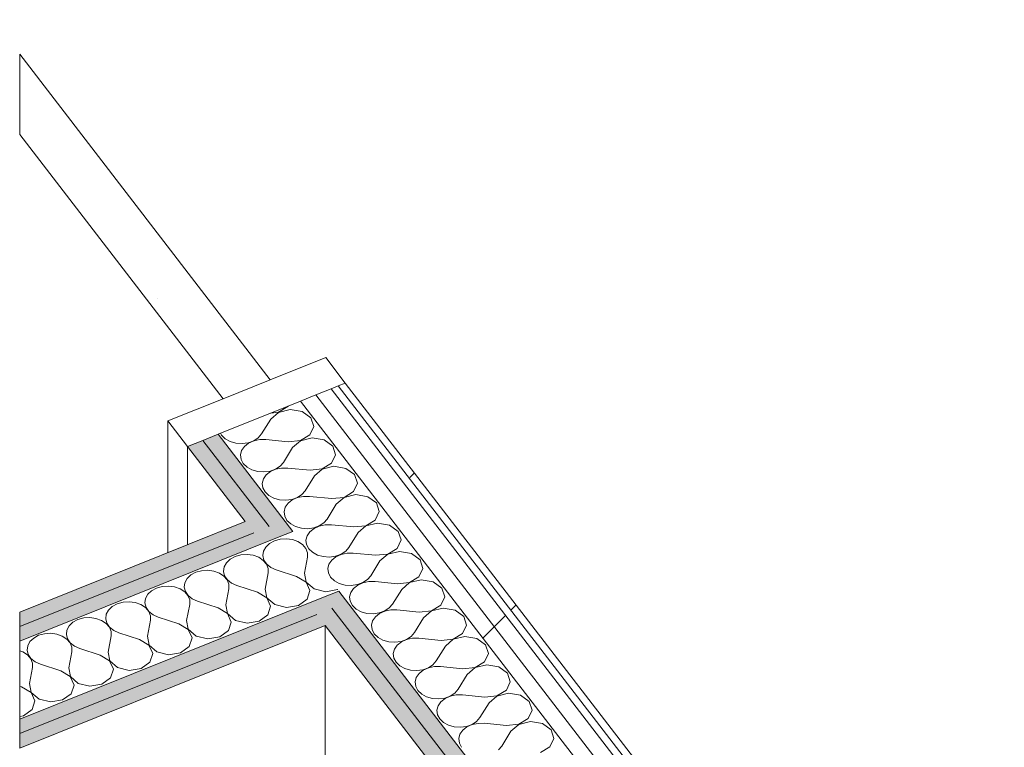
# Model space of a CAD drawing. Header units: millimetres. Extents: x -2220 to 52371, y -4077 to 6953.
# Tile 217 of 228: x 27601 to 28376, y 3007 to 3579. Entities that reach past the tile are written whole.
import ezdxf

# ---------------------------------------------------------------- set-up
doc = ezdxf.new("R2010")
doc.units = ezdxf.units.MM
doc.header["$MEASUREMENT"] = 0
doc.linetypes.add('Wipeout_Contour', pattern=[1000, 0, -1000])
doc.layers.add('Nuevo_08_E_Envans secs', color=7, linetype='Continuous')
doc.layers.add('Nuevo_Puertas Archicad', color=7, linetype='Continuous')
for name, color, linetype, lineweight in [('Nuevo_08_E_Envans secs_Pluma_Nº__1', 7, 'Continuous', 5), ('Nuevo_08_E_Envans secs_Pluma_Nº__47', 7, 'Continuous', 20), ('Nuevo_Puertas Archicad_Pluma_Nº__1', 7, 'Continuous', 5)]:
    doc.layers.add(name, color=color, linetype=linetype, lineweight=lineweight)
for name, color, linetype, lineweight, true_color in [('Nuevo_08_E_Envans secs_Pluma_Nº__102', 7, 'Continuous', 5, 0xcccccc), ('Nuevo_08_E_Envans secs_Pluma_Nº__171', 171, 'Continuous', 13, 0xaaaaff), ('Nuevo_08_E_Envans secs_Pluma_Nº__177', 7, 'Continuous', 15, 0xf7e046), ('Nuevo_08_E_Envans secs_Pluma_Nº__79', 7, 'Continuous', 5, 0xaaffd5), ('Nuevo_Puertas Archicad_Pluma_Nº__3', 7, 'Continuous', 5, 0xa4a4a4)]:
    doc.layers.add(name, color=color, linetype=linetype, lineweight=lineweight, true_color=true_color)
pattern_1 = [(45, (42615.74, 4689.65), (-183.8478, 183.8478), [195, -65]), (45, (42615.74, 4873.5), (-183.8478, 183.8478), [195, -65])]

# ---------------------------------------------------------------- blocks, each defined once
blk = doc.blocks.new('*X331', base_point=(42615.74, 4689.65))
at = {"layer": 'Nuevo_08_E_Envans secs_Pluma_Nº__102', "color": 254, "linetype": 'Continuous', "lineweight": 5, "true_color": 0xcccccc}
for p, q in [((27804.79, 3270.52), (27812.22, 3274.99)), ((27814.03, 3272.63), (27804.86, 3270.43)), ((27812.22, 3274.99), (27812.41, 3275.4)), ((27823.44, 3271.02), (27814.03, 3272.63)), ((27798.65, 3265.07), (27791.44, 3253.4)), ((27804.86, 3270.43), (27798.65, 3265.07)), ((27798.7, 3269.89), (27804.79, 3270.52)), ((27830.26, 3266.08), (27823.44, 3271.02)), ((27832.47, 3259.28), (27830.26, 3266.08)), ((27829.41, 3252.66), (27832.47, 3259.28)), ((27759.01, 3253.95), (27759.84, 3252.4)), ((27759.84, 3252.4), (27762.77, 3249.58)), ((27762.77, 3249.58), (27766.66, 3247.46)), ((27780.87, 3246.49), (27785.24, 3248.05)), ((27785.31, 3247.96), (27781.17, 3246.1)), ((27785.24, 3248.05), (27788.86, 3250.41)), ((27790, 3248.93), (27785.31, 3247.96)), ((27788.86, 3250.41), (27791.44, 3253.4)), ((27794.88, 3248.94), (27790, 3248.93)), ((27812.41, 3247.21), (27794.88, 3248.94)), ((27812.41, 3247.21), (27821.98, 3248.19)), ((27822.05, 3248.1), (27815.84, 3242.74)), ((27821.98, 3248.19), (27829.41, 3252.66)), ((27831.22, 3250.3), (27822.05, 3248.1)), ((27840.63, 3248.69), (27831.22, 3250.3)), ((27847.45, 3243.75), (27840.63, 3248.69)), ((27766.66, 3247.46), (27771.21, 3246.18)), ((27771.21, 3246.18), (27776.07, 3245.85)), ((27775.71, 3240.33), (27774.82, 3236.87)), ((27777.88, 3243.49), (27775.71, 3240.33)), ((27776.07, 3245.85), (27780.87, 3246.49)), ((27781.17, 3246.1), (27777.88, 3243.49)), ((27815.84, 3242.74), (27808.63, 3231.08)), ((27849.66, 3236.95), (27847.45, 3243.75)), ((27774.82, 3236.87), (27775.26, 3233.36)), ((27775.26, 3233.36), (27777.02, 3230.07)), ((27846.59, 3230.33), (27849.66, 3236.95)), ((27777.02, 3230.07), (27779.96, 3227.26)), ((27779.96, 3227.26), (27783.85, 3225.13)), ((27783.85, 3225.13), (27788.4, 3223.85)), ((27798.06, 3224.16), (27802.43, 3225.72)), ((27802.5, 3225.63), (27798.36, 3223.77)), ((27802.43, 3225.72), (27806.05, 3228.09)), ((27807.19, 3226.6), (27802.5, 3225.63)), ((27806.05, 3228.09), (27808.63, 3231.08)), ((27812.07, 3226.61), (27807.19, 3226.6)), ((27829.59, 3224.88), (27812.07, 3226.61)), ((27829.59, 3224.88), (27839.17, 3225.86)), ((27839.24, 3225.77), (27833.03, 3220.41)), ((27839.17, 3225.86), (27846.59, 3230.33)), ((27848.41, 3227.97), (27839.24, 3225.77)), ((27857.81, 3226.36), (27848.41, 3227.97)), ((27864.64, 3221.42), (27857.81, 3226.36)), ((27788.4, 3223.85), (27793.26, 3223.52)), ((27792.9, 3218), (27792, 3214.54)), ((27795.07, 3221.16), (27792.9, 3218)), ((27793.26, 3223.52), (27798.06, 3224.16)), ((27798.36, 3223.77), (27795.07, 3221.16)), ((27833.03, 3220.41), (27825.82, 3208.75)), ((27866.85, 3214.62), (27864.64, 3221.42)), ((27792, 3214.54), (27792.45, 3211.03)), ((27792.45, 3211.03), (27794.21, 3207.74)), ((27863.78, 3208), (27866.85, 3214.62)), ((27794.21, 3207.74), (27797.15, 3204.93)), ((27797.15, 3204.93), (27801.04, 3202.8)), ((27801.04, 3202.8), (27805.59, 3201.52)), ((27805.59, 3201.52), (27810.45, 3201.19)), ((27810.45, 3201.19), (27815.25, 3201.83)), ((27815.54, 3201.44), (27812.26, 3198.83)), ((27815.25, 3201.83), (27819.62, 3203.39)), ((27819.69, 3203.3), (27815.54, 3201.44)), ((27819.62, 3203.39), (27823.24, 3205.76)), ((27824.38, 3204.27), (27819.69, 3203.3)), ((27823.24, 3205.76), (27825.82, 3208.75)), ((27829.26, 3204.28), (27824.38, 3204.27)), ((27846.78, 3202.55), (27829.26, 3204.28)), ((27846.78, 3202.55), (27856.35, 3203.53)), ((27856.42, 3203.44), (27850.22, 3198.09)), ((27856.35, 3203.53), (27863.78, 3208)), ((27865.6, 3205.64), (27856.42, 3203.44)), ((27875, 3204.03), (27865.6, 3205.64)), ((27881.83, 3199.09), (27875, 3204.03)), ((27810.09, 3195.67), (27809.19, 3192.21)), ((27812.26, 3198.83), (27810.09, 3195.67)), ((27850.22, 3198.09), (27843.01, 3186.42)), ((27884.04, 3192.29), (27881.83, 3199.09)), ((27809.19, 3192.21), (27809.64, 3188.7)), ((27809.64, 3188.7), (27811.4, 3185.41)), ((27840.43, 3183.43), (27843.01, 3186.42)), ((27880.97, 3185.67), (27884.04, 3192.29)), ((27811.4, 3185.41), (27814.34, 3182.6)), ((27814.34, 3182.6), (27818.23, 3180.47)), ((27818.23, 3180.47), (27822.78, 3179.19)), ((27822.78, 3179.19), (27827.63, 3178.86)), ((27827.63, 3178.86), (27832.43, 3179.5)), ((27832.73, 3179.11), (27829.45, 3176.5)), ((27832.43, 3179.5), (27836.81, 3181.06)), ((27836.88, 3180.97), (27832.73, 3179.11)), ((27836.81, 3181.06), (27840.43, 3183.43)), ((27841.57, 3181.94), (27836.88, 3180.97)), ((27846.45, 3181.95), (27841.57, 3181.94)), ((27863.97, 3180.22), (27846.45, 3181.95)), ((27863.97, 3180.22), (27873.54, 3181.2)), ((27873.61, 3181.11), (27867.41, 3175.76)), ((27873.54, 3181.2), (27880.97, 3185.67)), ((27882.79, 3183.31), (27873.61, 3181.11)), ((27892.19, 3181.7), (27882.79, 3183.31)), ((27899.02, 3176.76), (27892.19, 3181.7)), ((27827.28, 3173.35), (27826.38, 3169.88)), ((27829.45, 3176.5), (27827.28, 3173.35)), ((27867.41, 3175.76), (27860.2, 3164.09)), ((27901.23, 3169.96), (27899.02, 3176.76)), ((27826.38, 3169.88), (27826.83, 3166.37)), ((27826.83, 3166.37), (27828.59, 3163.08)), ((27828.59, 3163.08), (27831.53, 3160.27)), ((27857.62, 3161.1), (27860.2, 3164.09)), ((27890.73, 3158.87), (27898.16, 3163.34)), ((27898.16, 3163.34), (27901.23, 3169.96)), ((27831.53, 3160.27), (27835.42, 3158.14)), ((27835.42, 3158.14), (27839.97, 3156.86)), ((27839.97, 3156.86), (27844.82, 3156.53)), ((27844.82, 3156.53), (27849.62, 3157.17)), ((27849.92, 3156.78), (27846.64, 3154.17)), ((27849.62, 3157.17), (27854, 3158.73)), ((27854.07, 3158.64), (27849.92, 3156.78)), ((27854, 3158.73), (27857.62, 3161.1)), ((27858.76, 3159.61), (27854.07, 3158.64)), ((27863.64, 3159.62), (27858.76, 3159.61)), ((27881.16, 3157.89), (27863.64, 3159.62)), ((27881.16, 3157.89), (27890.73, 3158.87)), ((27890.8, 3158.78), (27884.6, 3153.43)), ((27899.98, 3160.99), (27890.8, 3158.78)), ((27909.38, 3159.37), (27899.98, 3160.99)), ((27916.21, 3154.43), (27909.38, 3159.37)), ((27844.47, 3151.02), (27843.57, 3147.55)), ((27843.57, 3147.55), (27844.02, 3144.04)), ((27846.64, 3154.17), (27844.47, 3151.02)), ((27884.6, 3153.43), (27877.39, 3141.76)), ((27915.35, 3141.01), (27918.42, 3147.64)), ((27918.42, 3147.64), (27916.21, 3154.43)), ((27844.02, 3144.04), (27845.78, 3140.75)), ((27845.78, 3140.75), (27848.72, 3137.94)), ((27874.8, 3138.77), (27877.39, 3141.76)), ((27907.92, 3136.55), (27915.35, 3141.01)), ((27848.72, 3137.94), (27852.61, 3135.81)), ((27852.61, 3135.81), (27857.15, 3134.53)), ((27857.15, 3134.53), (27862.01, 3134.2)), ((27863.83, 3131.84), (27861.66, 3128.69)), ((27862.01, 3134.2), (27866.81, 3134.84)), ((27867.11, 3134.45), (27863.83, 3131.84)), ((27866.81, 3134.84), (27871.19, 3136.4)), ((27871.26, 3136.31), (27867.11, 3134.45)), ((27871.19, 3136.4), (27874.8, 3138.77)), ((27875.95, 3137.29), (27871.26, 3136.31)), ((27880.83, 3137.29), (27875.95, 3137.29)), ((27898.35, 3135.56), (27880.83, 3137.29)), ((27898.35, 3135.56), (27907.92, 3136.55)), ((27907.99, 3136.45), (27901.79, 3131.1)), ((27917.16, 3138.66), (27907.99, 3136.45)), ((27926.57, 3137.05), (27917.16, 3138.66)), ((27933.4, 3132.1), (27926.57, 3137.05)), ((27935.61, 3125.31), (27933.4, 3132.1)), ((27861.66, 3128.69), (27860.76, 3125.22)), ((27860.76, 3125.22), (27861.21, 3121.71)), ((27901.79, 3131.1), (27894.58, 3119.43)), ((27932.54, 3118.69), (27935.61, 3125.31)), ((27861.21, 3121.71), (27862.97, 3118.43)), ((27862.97, 3118.43), (27865.91, 3115.61)), ((27888.38, 3114.07), (27891.99, 3116.44)), ((27891.99, 3116.44), (27894.58, 3119.43)), ((27925.11, 3114.22), (27932.54, 3118.69)), ((27934.35, 3116.33), (27925.18, 3114.13)), ((27943.76, 3114.72), (27934.35, 3116.33)), ((27865.91, 3115.61), (27869.8, 3113.48)), ((27869.8, 3113.48), (27874.34, 3112.21)), ((27874.34, 3112.21), (27879.2, 3111.87)), ((27881.02, 3109.52), (27878.84, 3106.36)), ((27879.2, 3111.87), (27884, 3112.51)), ((27884.3, 3112.12), (27881.02, 3109.52)), ((27884, 3112.51), (27888.38, 3114.07)), ((27888.44, 3113.98), (27884.3, 3112.12)), ((27893.14, 3114.96), (27888.44, 3113.98)), ((27898.02, 3114.97), (27893.14, 3114.96)), ((27915.54, 3113.24), (27898.02, 3114.97)), ((27918.98, 3108.77), (27911.77, 3097.1)), ((27915.54, 3113.24), (27925.11, 3114.22)), ((27925.18, 3114.13), (27918.98, 3108.77)), ((27950.59, 3109.78), (27943.76, 3114.72)), ((27952.8, 3102.98), (27950.59, 3109.78)), ((27878.84, 3106.36), (27877.95, 3102.89)), ((27877.95, 3102.89), (27878.4, 3099.38)), ((27949.73, 3096.36), (27952.8, 3102.98)), ((27878.4, 3099.38), (27880.16, 3096.1)), ((27880.16, 3096.1), (27883.1, 3093.28)), ((27883.1, 3093.28), (27886.99, 3091.15)), ((27905.56, 3091.75), (27909.18, 3094.11)), ((27909.18, 3094.11), (27911.77, 3097.1)), ((27942.3, 3091.89), (27949.73, 3096.36)), ((27951.54, 3094), (27942.37, 3091.8)), ((27960.95, 3092.39), (27951.54, 3094)), ((27886.99, 3091.15), (27891.53, 3089.88)), ((27891.53, 3089.88), (27896.39, 3089.54)), ((27898.21, 3087.19), (27896.03, 3084.03)), ((27896.39, 3089.54), (27901.19, 3090.18)), ((27901.49, 3089.8), (27898.21, 3087.19)), ((27901.19, 3090.18), (27905.56, 3091.75)), ((27905.63, 3091.66), (27901.49, 3089.8)), ((27910.32, 3092.63), (27905.63, 3091.66)), ((27915.2, 3092.64), (27910.32, 3092.63)), ((27932.73, 3090.91), (27915.2, 3092.64)), ((27936.17, 3086.44), (27928.96, 3074.77)), ((27932.73, 3090.91), (27942.3, 3091.89)), ((27942.37, 3091.8), (27936.17, 3086.44)), ((27967.77, 3087.45), (27960.95, 3092.39)), ((27969.98, 3080.65), (27967.77, 3087.45)), ((27896.03, 3084.03), (27895.14, 3080.57)), ((27895.14, 3080.57), (27895.59, 3077.06)), ((27966.92, 3074.03), (27969.98, 3080.65)), ((27895.59, 3077.06), (27897.35, 3073.77)), ((27897.35, 3073.77), (27900.28, 3070.95)), ((27900.28, 3070.95), (27904.17, 3068.83)), ((27922.75, 3069.42), (27926.37, 3071.78)), ((27927.51, 3070.3), (27922.82, 3069.33)), ((27926.37, 3071.78), (27928.96, 3074.77)), ((27932.39, 3070.31), (27927.51, 3070.3)), ((27949.92, 3068.58), (27932.39, 3070.31)), ((27959.49, 3069.56), (27966.92, 3074.03)), ((27968.73, 3071.67), (27959.56, 3069.47)), ((27978.14, 3070.06), (27968.73, 3071.67)), ((27984.96, 3065.12), (27978.14, 3070.06)), ((27904.17, 3068.83), (27908.72, 3067.55)), ((27908.72, 3067.55), (27913.58, 3067.22)), ((27915.39, 3064.86), (27913.22, 3061.7)), ((27913.58, 3067.22), (27918.38, 3067.85)), ((27918.68, 3067.47), (27915.39, 3064.86)), ((27918.38, 3067.85), (27922.75, 3069.42)), ((27922.82, 3069.33), (27918.68, 3067.47)), ((27953.35, 3064.11), (27946.14, 3052.44)), ((27949.92, 3068.58), (27959.49, 3069.56)), ((27959.56, 3069.47), (27953.35, 3064.11)), ((27987.17, 3058.32), (27984.96, 3065.12)), ((27913.22, 3061.7), (27912.33, 3058.24)), ((27912.33, 3058.24), (27912.78, 3054.73)), ((27912.78, 3054.73), (27914.54, 3051.44)), ((27984.11, 3051.7), (27987.17, 3058.32)), ((27914.54, 3051.44), (27917.47, 3048.62)), ((27917.47, 3048.62), (27921.36, 3046.5)), ((27921.36, 3046.5), (27925.91, 3045.22)), ((27935.57, 3045.53), (27939.94, 3047.09)), ((27940.01, 3047), (27935.87, 3045.14)), ((27939.94, 3047.09), (27943.56, 3049.45)), ((27944.7, 3047.97), (27940.01, 3047)), ((27943.56, 3049.45), (27946.14, 3052.44)), ((27949.58, 3047.98), (27944.7, 3047.97)), ((27967.11, 3046.25), (27949.58, 3047.98)), ((27967.11, 3046.25), (27976.68, 3047.23)), ((27976.75, 3047.14), (27970.54, 3041.78)), ((27976.68, 3047.23), (27984.11, 3051.7)), ((27985.92, 3049.34), (27976.75, 3047.14)), ((27995.33, 3047.73), (27985.92, 3049.34)), ((28002.15, 3042.79), (27995.33, 3047.73)), ((27925.91, 3045.22), (27930.77, 3044.89)), ((27930.41, 3039.37), (27929.52, 3035.91)), ((27932.58, 3042.53), (27930.41, 3039.37)), ((27930.77, 3044.89), (27935.57, 3045.53)), ((27935.87, 3045.14), (27932.58, 3042.53)), ((27970.54, 3041.78), (27963.33, 3030.12)), ((28004.36, 3035.99), (28002.15, 3042.79)), ((27929.52, 3035.91), (27929.96, 3032.4)), ((27929.96, 3032.4), (27931.72, 3029.11)), ((28001.29, 3029.37), (28004.36, 3035.99)), ((27931.72, 3029.11), (27934.66, 3026.3)), ((27934.66, 3026.3), (27938.55, 3024.17)), ((27938.55, 3024.17), (27943.1, 3022.89)), ((27947.96, 3022.56), (27952.76, 3023.2)), ((27952.76, 3023.2), (27957.13, 3024.76)), ((27957.2, 3024.67), (27953.06, 3022.81)), ((27957.13, 3024.76), (27960.75, 3027.13)), ((27961.89, 3025.64), (27957.2, 3024.67)), ((27960.75, 3027.13), (27963.33, 3030.12)), ((27966.77, 3025.65), (27961.89, 3025.64)), ((27984.29, 3023.92), (27966.77, 3025.65)), ((27984.29, 3023.92), (27993.87, 3024.9)), ((27993.94, 3024.81), (27987.73, 3019.45)), ((27993.87, 3024.9), (28001.29, 3029.37)), ((28003.11, 3027.01), (27993.94, 3024.81)), ((28012.51, 3025.4), (28003.11, 3027.01)), ((28019.34, 3020.46), (28012.51, 3025.4)), ((27943.1, 3022.89), (27947.96, 3022.56)), ((27947.6, 3017.04), (27946.7, 3013.58)), ((27949.77, 3020.2), (27947.6, 3017.04)), ((27953.06, 3022.81), (27949.77, 3020.2)), ((27987.73, 3019.45), (27980.52, 3007.79)), ((28021.55, 3013.66), (28019.34, 3020.46)), ((27946.7, 3013.58), (27947.15, 3010.07)), ((27947.15, 3010.07), (27948.91, 3006.78)), ((27977.94, 3004.8), (27980.52, 3007.79)), ((28018.48, 3007.04), (28021.55, 3013.66)), ((28011.05, 3002.57), (28018.48, 3007.04))]:
    blk.add_line(p, q, dxfattribs=at)
blk = doc.blocks.new('Elem Sección_250_2', base_point=(42615.74, 4689.65))
at = {"layer": 'Nuevo_08_E_Envans secs_Pluma_Nº__79', "linetype": 'Continuous', "lineweight": 5, "true_color": 0xaaffd5}
for points in [[(27733.07, 3243.53), (27785.28, 3175.7), (27797.34, 3180.54), (27745.13, 3248.37)], [(27757.18, 3253.22), (27745.13, 3248.37), (27797.34, 3180.54), (27804.05, 3171.83), (27816.11, 3176.67)], [(27852.21, 3129.78), (27840.14, 3124.94), (27846.85, 3116.23), (28950.42, 1682.66), (28957.13, 1673.95), (28969.19, 1678.79)], [(27846.85, 3116.23), (27834.79, 3111.39), (28938.36, 1677.82), (28950.42, 1682.66)]]:
    blk.add_hatch(color=121, dxfattribs=at).paths.add_polyline_path(points)
at = {"layer": 'Nuevo_08_E_Envans secs_Pluma_Nº__1', "color": 7, "linetype": 'Continuous', "lineweight": 5}
for p, q in [((27745.13, 3248.37), (27797.34, 3180.54)), ((27757.18, 3253.22), (27816.11, 3176.67)), ((27733.07, 3243.53), (27778.58, 3184.41))]:
    blk.add_line(p, q, dxfattribs=at)
at = {"layer": 'Nuevo_08_E_Envans secs', "lineweight": 0}
blk.add_blockref('*X331', (42615.74, 4689.65), dxfattribs=at)
at = {"color": 254, "linetype": 'Wipeout_Contour', "lineweight": 0, "ltscale": 143499.210203}
blk.add_wipeout([(27846.22, 3288.99), (27834.17, 3284.14), (29089, 1654.07), (29095.71, 1645.37), (29107.77, 1650.2)], dxfattribs=at).dxf.layer = 'Nuevo_08_E_Envans secs'
at = {"layer": 'Nuevo_08_E_Envans secs_Pluma_Nº__177', "linetype": 'Continuous', "lineweight": 15, "true_color": 0xf7e046}
h = blk.add_hatch(dxfattribs=at)
h.set_pattern_fill('Panellat_HPL_0002', color=53, style=0, pattern_type=2)
h.set_pattern_definition(pattern_1)
h.paths.add_polyline_path([(27846.22, 3288.99), (27834.17, 3284.14), (29089, 1654.07), (29095.71, 1645.37), (29107.77, 1650.2)])
at = {"color": 254, "linetype": 'Wipeout_Contour', "lineweight": 0, "ltscale": 143391.457665}
blk.add_wipeout([(27822.11, 3279.3), (29040.84, 1696.13), (29076.94, 1649.24), (29089, 1654.07), (27834.17, 3284.14)], dxfattribs=at).dxf.layer = 'Nuevo_08_E_Envans secs'
at = {"layer": 'Nuevo_08_E_Envans secs_Pluma_Nº__177', "linetype": 'Continuous', "lineweight": 15, "true_color": 0xf7e046}
h = blk.add_hatch(dxfattribs=at)
h.set_pattern_fill('Panellat_HPL_0002', color=53, style=0, pattern_type=2)
h.set_pattern_definition(pattern_1)
h.paths.add_polyline_path([(27822.11, 3279.3), (29040.84, 1696.13), (29076.94, 1649.24), (29089, 1654.07), (27834.17, 3284.14)])
at = {"color": 254, "linetype": 'Wipeout_Contour', "lineweight": 0, "ltscale": 114441.137555}
blk.add_wipeout([(27857.35, 3293.46), (27851.79, 3291.22), (29123.13, 1639.71), (29128.7, 1641.94)], dxfattribs=at).dxf.layer = 'Nuevo_08_E_Envans secs'
at = {"layer": 'Nuevo_08_E_Envans secs_Pluma_Nº__171', "linetype": 'Continuous', "lineweight": 13, "true_color": 0xaaaaff}
h = blk.add_hatch(dxfattribs=at)
h.set_pattern_fill('Panellat_HPL_0002', color=161, style=0, pattern_type=2)
h.set_pattern_definition(pattern_1)
h.paths.add_polyline_path([(27857.35, 3293.46), (27851.79, 3291.22), (29123.13, 1639.71), (29128.7, 1641.94)])
at = {"layer": 'Nuevo_08_E_Envans secs_Pluma_Nº__1', "color": 7, "linetype": 'Continuous', "lineweight": 5}
for p, q in [((27857.35, 3293.46), (29128.7, 1641.94)), ((27834.17, 3284.14), (29089, 1654.07)), ((27846.85, 3116.23), (28950.42, 1682.66)), ((27841.49, 3102.68), (28938.36, 1677.82))]:
    blk.add_line(p, q, dxfattribs=at)
at = {"layer": 'Nuevo_08_E_Envans secs_Pluma_Nº__1', "color": 7, "linetype": 'Continuous', "lineweight": 5, "flags": 128}
for points in [[(27846.22, 3288.99), (29107.77, 1650.2), (29114.47, 1641.5)], [(27851.79, 3291.22), (29120.04, 1643.73), (29123.13, 1639.71)], [(27822.11, 3279.3), (29040.84, 1696.13), (29076.94, 1649.24)], [(27852.21, 3129.78), (28969.19, 1678.79), (28975.89, 1670.08)]]:
    blk.add_lwpolyline(points, dxfattribs=at)
blk = doc.blocks.new('Elem Sección_251_2', base_point=(42615.74, 4689.65))
at = {"layer": 'Nuevo_Puertas Archicad', "linetype": 'Continuous', "lineweight": 0, "true_color": 0xffffff}
h = blk.add_hatch(dxfattribs=at)
h.set_pattern_fill('Hormigón_en_Masa_0002', style=0, pattern_type=2)
h.set_pattern_definition([(0, (42615.7, 4689.65), (0, 779.423), [48.75, -401.25]), (0, (42840.7, 5079.36), (0, 779.423), [48.75, -401.25]), (60, (42615.7, 4689.65), (-675, 389.71), [48.75, -401.25]), (60, (43065.7, 4689.65), (-675, 389.71), [48.75, -401.25]), (120, (42664.5, 4689.65), (675, 389.71), [48.75, -401.25]), (120, (43114.5, 4689.65), (675, 389.71), [48.75, -401.25]), (0, (42615.74, 4764.65), (0, 150), [0, -150, 0, -225]), (45, (42690.74, 4764.65), (-106.066, 106.066), [0, -112.5, 0, -187.5])])
h.paths.add_polyline_path([(27600.99, 3489.24), (27761.19, 3281.14), (27798.29, 3296.04), (27600.99, 3552.34)])
at = {"layer": 'Nuevo_Puertas Archicad_Pluma_Nº__1', "color": 7, "linetype": 'Continuous', "lineweight": 5}
for p, q in [((27600.99, 3552.34), (27600.99, 3489.24)), ((27600.99, 3552.34), (27798.29, 3296.04)), ((27600.99, 3489.24), (27761.19, 3281.14)), ((27841.88, 3313.56), (27857.35, 3293.46)), ((27717.6, 3263.62), (27733.07, 3243.53))]:
    blk.add_line(p, q, dxfattribs=at)
at = {"layer": 'Nuevo_Puertas Archicad_Pluma_Nº__1', "color": 7, "linetype": 'Continuous', "lineweight": 5, "flags": 128}
for points in [[(27841.88, 3313.56), (27798.29, 3296.04), (27761.19, 3281.14), (27717.6, 3263.62)], [(27857.35, 3293.46), (27851.79, 3291.22), (27846.22, 3288.99), (27834.17, 3284.14), (27822.11, 3279.3), (27757.18, 3253.22), (27745.13, 3248.37), (27733.07, 3243.53)]]:
    blk.add_lwpolyline(points, dxfattribs=at)
at = {"layer": 'Nuevo_Puertas Archicad_Pluma_Nº__3', "color": 253, "linetype": 'Continuous', "lineweight": 5, "true_color": 0xa4a4a4}
for p, q in [((27717.6, 3159.95), (27717.6, 3263.62)), ((27733.07, 3243.53), (27733.07, 3166.16))]:
    blk.add_line(p, q, dxfattribs=at)
blk = doc.blocks.new('*X384', base_point=(42615.74, 4689.65))
at = {"layer": 'Nuevo_08_E_Envans secs_Pluma_Nº__102', "color": 254, "linetype": 'Continuous', "lineweight": 5, "true_color": 0xcccccc}
for p, q in [((27806.05, 3170.62), (27801.5, 3169.35)), ((27810.91, 3170.94), (27806.05, 3170.62)), ((27815.71, 3170.29), (27810.91, 3170.94)), ((27794.65, 3164.42), (27792.88, 3161.13)), ((27797.6, 3167.23), (27794.65, 3164.42)), ((27801.5, 3169.35), (27797.6, 3167.23)), ((27820.08, 3168.72), (27815.71, 3170.29)), ((27823.69, 3166.35), (27820.08, 3168.72)), ((27826.26, 3163.35), (27823.69, 3166.35)), ((27827.6, 3159.96), (27826.26, 3163.35)), ((27770.57, 3156.94), (27766.67, 3154.82)), ((27775.12, 3158.21), (27770.57, 3156.94)), ((27779.98, 3158.53), (27775.12, 3158.21)), ((27784.78, 3157.89), (27779.98, 3158.53)), ((27789.15, 3156.32), (27784.78, 3157.89)), ((27792.76, 3153.94), (27789.15, 3156.32)), ((27792.88, 3161.13), (27792.41, 3157.63)), ((27792.41, 3157.63), (27793.29, 3154.16)), ((27825.19, 3143.78), (27827.61, 3156.44)), ((27827.61, 3156.44), (27827.6, 3159.96)), ((27761.95, 3148.73), (27761.48, 3145.22)), ((27763.72, 3152.01), (27761.95, 3148.73)), ((27766.67, 3154.82), (27763.72, 3152.01)), ((27795.33, 3150.95), (27792.76, 3153.94)), ((27793.29, 3154.16), (27795.45, 3151)), ((27796.67, 3147.56), (27795.33, 3150.95)), ((27795.45, 3151), (27798.73, 3148.38)), ((27796.68, 3144.03), (27796.67, 3147.56)), ((27798.73, 3148.38), (27802.86, 3146.51)), ((27732.79, 3139.61), (27731.02, 3136.32)), ((27735.74, 3142.42), (27732.79, 3139.61)), ((27739.64, 3144.54), (27735.74, 3142.42)), ((27744.2, 3145.81), (27739.64, 3144.54)), ((27749.05, 3146.13), (27744.2, 3145.81)), ((27753.85, 3145.48), (27749.05, 3146.13)), ((27758.22, 3143.91), (27753.85, 3145.48)), ((27761.83, 3141.54), (27758.22, 3143.91)), ((27761.48, 3145.22), (27762.36, 3141.75)), ((27764.4, 3138.54), (27761.83, 3141.54)), ((27762.36, 3141.75), (27764.52, 3138.59)), ((27794.26, 3131.38), (27796.68, 3144.03)), ((27819.01, 3141.3), (27802.86, 3146.51)), ((27826.42, 3136.82), (27819.01, 3141.3)), ((27825.19, 3143.78), (27826.54, 3136.87)), ((27708.71, 3132.13), (27704.81, 3130.01)), ((27713.27, 3133.4), (27708.71, 3132.13)), ((27718.13, 3133.73), (27713.27, 3133.4)), ((27722.92, 3133.08), (27718.13, 3133.73)), ((27727.29, 3131.51), (27722.92, 3133.08)), ((27731.02, 3136.32), (27730.55, 3132.82)), ((27730.55, 3132.82), (27731.44, 3129.35)), ((27763.33, 3118.97), (27765.75, 3131.63)), ((27765.74, 3135.15), (27764.4, 3138.54)), ((27764.52, 3138.59), (27767.8, 3135.98)), ((27765.75, 3131.63), (27765.74, 3135.15)), ((27767.8, 3135.98), (27771.93, 3134.11)), ((27788.08, 3128.9), (27771.93, 3134.11)), ((27829.46, 3130.19), (27826.42, 3136.82)), ((27826.54, 3136.87), (27832.72, 3131.5)), ((27700.09, 3123.92), (27699.63, 3120.41)), ((27701.86, 3127.2), (27700.09, 3123.92)), ((27704.81, 3130.01), (27701.86, 3127.2)), ((27730.9, 3129.13), (27727.29, 3131.51)), ((27733.47, 3126.14), (27730.9, 3129.13)), ((27731.44, 3129.35), (27733.59, 3126.19)), ((27734.81, 3122.75), (27733.47, 3126.14)), ((27733.59, 3126.19), (27736.87, 3123.57)), ((27795.49, 3124.41), (27788.08, 3128.9)), ((27794.26, 3131.38), (27795.61, 3124.46)), ((27798.53, 3117.79), (27795.49, 3124.41)), ((27795.61, 3124.46), (27801.79, 3119.1)), ((27827.22, 3123.4), (27829.46, 3130.19)), ((27832.72, 3131.5), (27841.89, 3129.28)), ((27841.89, 3129.28), (27851.3, 3130.87)), ((27851.3, 3130.87), (27851.34, 3130.9)), ((27673.88, 3117.61), (27670.94, 3114.8)), ((27677.78, 3119.73), (27673.88, 3117.61)), ((27682.34, 3121), (27677.78, 3119.73)), ((27687.2, 3121.32), (27682.34, 3121)), ((27691.99, 3120.67), (27687.2, 3121.32)), ((27696.36, 3119.1), (27691.99, 3120.67)), ((27699.97, 3116.73), (27696.36, 3119.1)), ((27699.63, 3120.41), (27700.51, 3116.94)), ((27702.54, 3113.73), (27699.97, 3116.73)), ((27700.51, 3116.94), (27702.66, 3113.78)), ((27732.41, 3106.57), (27734.82, 3119.22)), ((27734.82, 3119.22), (27734.81, 3122.75)), ((27736.87, 3123.57), (27741, 3121.7)), ((27757.15, 3116.49), (27741, 3121.7)), ((27764.56, 3112.01), (27757.15, 3116.49)), ((27763.33, 3118.97), (27764.68, 3112.06)), ((27796.29, 3110.99), (27798.53, 3117.79)), ((27801.79, 3119.1), (27810.96, 3116.88)), ((27810.96, 3116.88), (27820.37, 3118.47)), ((27820.37, 3118.47), (27827.22, 3123.4)), ((27651.41, 3108.59), (27646.85, 3107.32)), ((27656.27, 3108.92), (27651.41, 3108.59)), ((27661.06, 3108.27), (27656.27, 3108.92)), ((27669.16, 3111.51), (27668.7, 3108.01)), ((27670.94, 3114.8), (27669.16, 3111.51)), ((27703.88, 3110.34), (27702.54, 3113.73)), ((27702.66, 3113.78), (27705.94, 3111.17)), ((27703.89, 3106.82), (27703.88, 3110.34)), ((27705.94, 3111.17), (27710.07, 3109.3)), ((27726.22, 3104.09), (27710.07, 3109.3)), ((27767.6, 3105.38), (27764.56, 3112.01)), ((27764.68, 3112.06), (27770.86, 3106.69)), ((27789.44, 3106.06), (27796.29, 3110.99)), ((27640.01, 3102.39), (27638.23, 3099.11)), ((27642.95, 3105.2), (27640.01, 3102.39)), ((27646.85, 3107.32), (27642.95, 3105.2)), ((27665.43, 3106.7), (27661.06, 3108.27)), ((27669.04, 3104.32), (27665.43, 3106.7)), ((27668.7, 3108.01), (27669.58, 3104.54)), ((27671.61, 3101.33), (27669.04, 3104.32)), ((27669.58, 3104.54), (27671.74, 3101.38)), ((27672.95, 3097.94), (27671.61, 3101.33)), ((27671.74, 3101.38), (27675.01, 3098.76)), ((27701.48, 3094.16), (27703.89, 3106.82)), ((27733.63, 3099.6), (27726.22, 3104.09)), ((27732.41, 3106.57), (27733.75, 3099.65)), ((27765.36, 3098.59), (27767.6, 3105.38)), ((27770.86, 3106.69), (27780.03, 3104.47)), ((27780.03, 3104.47), (27789.44, 3106.06)), ((27615.92, 3094.92), (27612.03, 3092.8)), ((27620.48, 3096.19), (27615.92, 3094.92)), ((27625.34, 3096.51), (27620.48, 3096.19)), ((27630.13, 3095.86), (27625.34, 3096.51)), ((27634.5, 3094.29), (27630.13, 3095.86)), ((27638.11, 3091.92), (27634.5, 3094.29)), ((27638.23, 3099.11), (27637.77, 3095.6)), ((27637.77, 3095.6), (27638.65, 3092.13)), ((27670.55, 3081.76), (27672.96, 3094.41)), ((27672.96, 3094.41), (27672.95, 3097.94)), ((27675.01, 3098.76), (27679.14, 3096.9)), ((27695.29, 3091.68), (27679.14, 3096.9)), ((27701.48, 3094.16), (27702.82, 3087.25)), ((27736.67, 3092.98), (27733.63, 3099.6)), ((27733.75, 3099.65), (27739.93, 3094.29)), ((27734.43, 3086.18), (27736.67, 3092.98)), ((27739.93, 3094.29), (27749.1, 3092.07)), ((27749.1, 3092.07), (27758.51, 3093.66)), ((27758.51, 3093.66), (27765.36, 3098.59)), ((27607.3, 3086.71), (27606.84, 3083.2)), ((27609.08, 3089.99), (27607.3, 3086.71)), ((27612.03, 3092.8), (27609.08, 3089.99)), ((27640.68, 3088.92), (27638.11, 3091.92)), ((27638.65, 3092.13), (27640.81, 3088.97)), ((27642.02, 3085.53), (27640.68, 3088.92)), ((27640.81, 3088.97), (27644.08, 3086.36)), ((27642.03, 3082.01), (27642.02, 3085.53)), ((27644.08, 3086.36), (27648.22, 3084.49)), ((27702.7, 3087.2), (27695.29, 3091.68)), ((27705.74, 3080.57), (27702.7, 3087.2)), ((27702.82, 3087.25), (27709, 3081.88)), ((27727.58, 3081.25), (27734.43, 3086.18)), ((27603.57, 3081.89), (27600.99, 3082.81)), ((27607.18, 3079.51), (27603.57, 3081.89)), ((27606.84, 3083.2), (27607.72, 3079.73)), ((27609.75, 3076.52), (27607.18, 3079.51)), ((27607.72, 3079.73), (27609.88, 3076.57)), ((27639.62, 3069.35), (27642.03, 3082.01)), ((27664.36, 3079.28), (27648.22, 3084.49)), ((27671.77, 3074.79), (27664.36, 3079.28)), ((27670.55, 3081.76), (27671.89, 3074.84)), ((27703.5, 3073.78), (27705.74, 3080.57)), ((27709, 3081.88), (27718.17, 3079.66)), ((27718.17, 3079.66), (27727.58, 3081.25)), ((27611.09, 3073.13), (27609.75, 3076.52)), ((27609.88, 3076.57), (27613.15, 3073.95)), ((27611.1, 3069.6), (27611.09, 3073.13)), ((27613.15, 3073.95), (27617.29, 3072.09)), ((27633.43, 3066.87), (27617.29, 3072.09)), ((27674.81, 3068.17), (27671.77, 3074.79)), ((27671.89, 3074.84), (27678.07, 3069.48)), ((27696.65, 3068.85), (27703.5, 3073.78)), ((27608.69, 3056.95), (27611.1, 3069.6)), ((27640.84, 3062.39), (27633.43, 3066.87)), ((27639.62, 3069.35), (27640.97, 3062.44)), ((27643.88, 3055.76), (27640.84, 3062.39)), ((27640.97, 3062.44), (27647.14, 3057.07)), ((27672.57, 3061.37), (27674.81, 3068.17)), ((27678.07, 3069.48), (27687.24, 3067.26)), ((27687.24, 3067.26), (27696.65, 3068.85)), ((27602.5, 3054.47), (27600.99, 3054.95)), ((27609.91, 3049.98), (27602.5, 3054.47)), ((27608.69, 3056.95), (27610.04, 3050.03)), ((27641.64, 3048.97), (27643.88, 3055.76)), ((27647.14, 3057.07), (27656.31, 3054.85)), ((27656.31, 3054.85), (27665.72, 3056.44)), ((27665.72, 3056.44), (27672.57, 3061.37)), ((27612.95, 3043.36), (27609.91, 3049.98)), ((27610.04, 3050.03), (27616.22, 3044.67)), ((27634.79, 3044.04), (27641.64, 3048.97)), ((27610.71, 3036.56), (27612.95, 3043.36)), ((27616.22, 3044.67), (27625.38, 3042.45)), ((27625.38, 3042.45), (27634.79, 3044.04)), ((27600.99, 3031.15), (27603.86, 3031.63)), ((27603.86, 3031.63), (27610.71, 3036.56))]:
    blk.add_line(p, q, dxfattribs=at)
blk = doc.blocks.new('Elem Sección_278_2', base_point=(42615.74, 4689.65))
at = {"layer": 'Nuevo_08_E_Envans secs_Pluma_Nº__79', "linetype": 'Continuous', "lineweight": 5, "true_color": 0xaaffd5}
for points in [[(27600.99, 3113.18), (27600.99, 3101.79), (27785.28, 3175.7), (27778.58, 3184.41)], [(27600.99, 3090.39), (27804.05, 3171.83), (27797.34, 3180.54), (27785.28, 3175.7), (27600.99, 3101.79)], [(27600.99, 3017.62), (27834.79, 3111.39), (27846.85, 3116.23), (27840.14, 3124.94), (27600.99, 3029.02)], [(27600.99, 3006.23), (27841.49, 3102.68), (27834.79, 3111.39), (27600.99, 3017.62)]]:
    blk.add_hatch(color=121, dxfattribs=at).paths.add_polyline_path(points)
at = {"layer": 'Nuevo_08_E_Envans secs_Pluma_Nº__1', "color": 7, "linetype": 'Continuous', "lineweight": 5}
for p, q in [((27778.58, 3184.41), (27600.99, 3113.18)), ((27785.28, 3175.7), (27600.99, 3101.79)), ((27834.79, 3111.39), (27600.99, 3017.62)), ((27841.49, 3102.68), (27600.99, 3006.23))]:
    blk.add_line(p, q, dxfattribs=at)
at = {"layer": 'Nuevo_08_E_Envans secs_Pluma_Nº__1', "color": 7, "linetype": 'Continuous', "lineweight": 5, "flags": 128}
for points in [[(27816.11, 3176.67), (27804.05, 3171.83), (27600.99, 3090.39)], [(27852.21, 3129.78), (27840.14, 3124.94), (27600.99, 3029.02)], [(27600.99, 3113.18), (27600.99, 3101.79), (27600.99, 3090.39), (27600.99, 3029.02), (27600.99, 3017.62), (27600.99, 3006.23)]]:
    blk.add_lwpolyline(points, dxfattribs=at)
at = {"layer": 'Nuevo_08_E_Envans secs_Pluma_Nº__47', "color": 7, "linetype": 'Continuous', "lineweight": 20}
for p, q in [((27841.49, 2512.56), (27841.49, 3102.68)), ((27600.99, 2003.67), (27712.71, 2048.47))]:
    blk.add_line(p, q, dxfattribs=at)
at = {"layer": 'Nuevo_08_E_Envans secs', "lineweight": 0}
blk.add_blockref('*X384', (42615.74, 4689.65), dxfattribs=at)
blk = doc.blocks.new('Elem Sección_279_2', base_point=(42615.74, 4689.65))
at = {"color": 254, "linetype": 'Wipeout_Contour', "lineweight": 0, "ltscale": 116333.625862}
blk.add_wipeout([(28112.69, 4985.05), (29419.9, 3286.94), (29431.96, 3291.78), (28124.74, 4989.89)], dxfattribs=at).dxf.layer = 'Nuevo_08_E_Envans secs'
at = {"color": 254, "linetype": 'Wipeout_Contour', "lineweight": 0, "ltscale": 116273.440727}
blk.add_wipeout([(28107.12, 4982.81), (28101.56, 4980.57), (29408.77, 3282.46), (29414.33, 3284.7)], dxfattribs=at).dxf.layer = 'Nuevo_08_E_Envans secs'

msp = doc.modelspace()

# ---------------------------------------------------------------- block references
at = {"layer": 'Nuevo_08_E_Envans secs', "lineweight": 0}
msp.add_blockref('Elem Sección_250_2', (42615.74, 4689.65), dxfattribs=at)

# ---------------------------------------------------------------- next in the draw order: block references
for name in ['Elem Sección_279_2', 'Elem Sección_278_2']:
    msp.add_blockref(name, (42615.74, 4689.65), dxfattribs=at)
at = {"layer": 'Nuevo_Puertas Archicad', "lineweight": 0}
msp.add_blockref('Elem Sección_251_2', (42615.74, 4689.65), dxfattribs=at)

doc.saveas('drawing.dxf')
